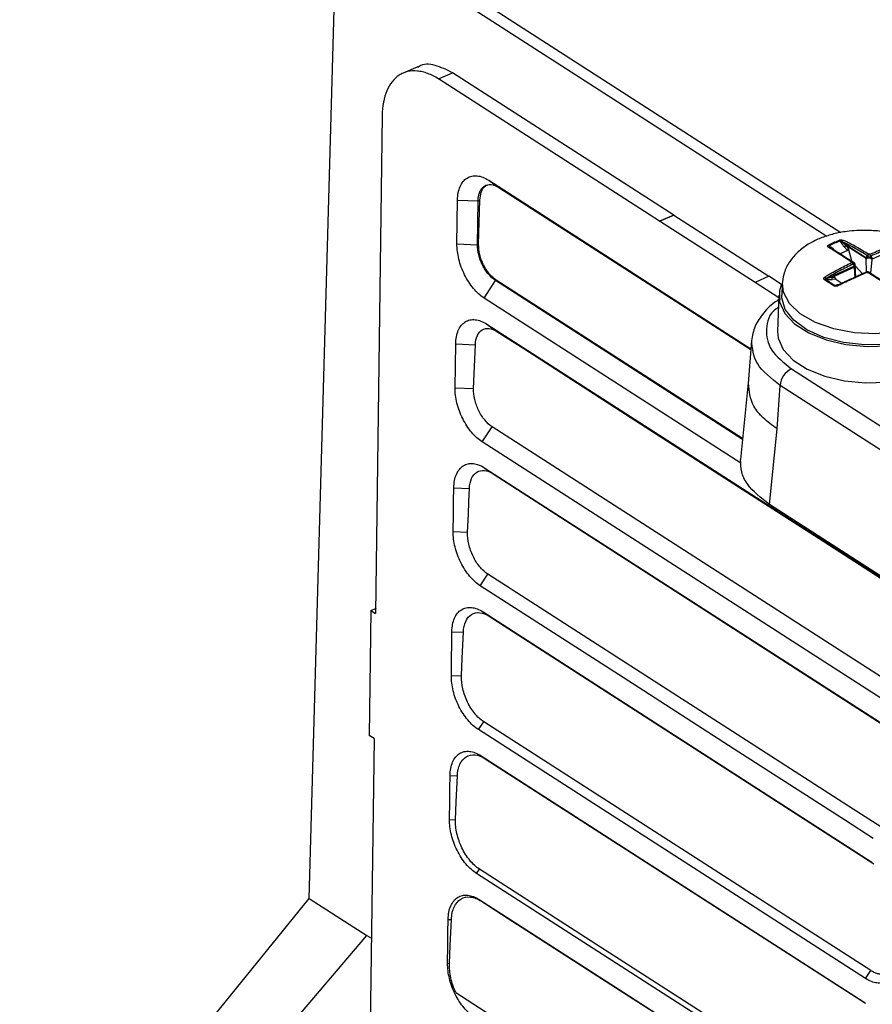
# Model space of a CAD drawing. Header units: millimetres. Extents: x -1111 to 1147, y -743 to 1146.
# Tile 68 of 203: x 641 to 700, y -622 to -553. Entities that reach past the tile are written whole.
import ezdxf

# ---------------------------------------------------------------- set-up
doc = ezdxf.new("R2010")
doc.units = ezdxf.units.MM

msp = doc.modelspace()

# ---------------------------------------------------------------- linework, layer by layer
at = {"color": 7, "linetype": 'Continuous', "lineweight": 25}
for p, q in [((662.595, -545.727), (697.514, -568.171)), ((660.68, -614.283), (662.57, -546.599)), ((662.57, -546.599), (696.529, -568.425)), ((668.203, -556.709), (667.189, -557.139)), ((669.623, -557.545), (670.602, -557.116)), ((684.933, -567.385), (669.623, -557.545)), ((685.943, -566.976), (670.602, -557.116)), ((665.725, -560.076), (665.275, -594.556)), ((673.107, -564.559), (691.27, -576.233)), ((673.107, -564.559), (673.808, -565.061)), ((673.808, -565.061), (691.267, -576.282)), ((670.91, -568.963), (670.95, -565.931)), ((670.949, -565.931), (672.374, -565.994)), ((672.334, -569.026), (672.374, -565.994)), ((672.374, -565.994), (672.497, -565.937)), ((672.411, -568.99), (672.497, -565.937)), ((684.933, -567.385), (685.943, -566.976)), ((685.943, -566.978), (684.933, -567.387)), ((685.943, -566.978), (685.943, -566.976)), ((685.943, -566.978), (692.516, -571.202)), ((691.567, -571.65), (684.933, -567.387)), ((670.91, -568.963), (672.334, -569.026)), ((672.334, -569.026), (672.411, -568.99)), ((696.688, -569.112), (696.806, -569.19)), ((696.757, -569.196), (696.775, -569.208)), ((697.075, -569.437), (696.775, -569.208)), ((697.514, -568.867), (697.462, -568.759)), ((697.583, -568.824), (697.589, -568.836)), ((697.589, -568.836), (699.242, -569.898)), ((697.845, -569.085), (697.589, -568.836)), ((697.963, -569.42), (697.746, -569.185)), ((699.248, -569.987), (697.845, -569.085)), ((697.845, -569.085), (698, -569.253)), ((698, -569.253), (697.963, -569.42)), ((698, -569.253), (698.271, -570.209)), ((697.963, -569.42), (697.464, -569.648)), ((701.248, -569.29), (699.667, -570.012)), ((696.539, -571.361), (698.401, -570.511)), ((698.453, -570.567), (696.872, -571.289)), ((698.487, -571.315), (698.46, -570.596)), ((698.484, -570.376), (698.509, -571.305)), ((698.487, -570.485), (699.024, -571.067)), ((699.277, -570.906), (699.254, -570.024)), ((699.658, -570.049), (699.553, -570.989)), ((692.516, -571.201), (691.567, -571.649)), ((693.402, -571.771), (692.516, -571.201)), ((696.872, -571.289), (696.539, -571.361)), ((696.872, -571.289), (697.047, -571.274)), ((697.047, -571.274), (697.156, -571.401)), ((699.404, -570.908), (699.286, -570.901)), ((672.788, -572.713), (673.582, -571.499)), ((673.582, -571.499), (673.633, -571.473)), ((690.696, -582.499), (673.582, -571.499)), ((690.701, -582.443), (673.633, -571.473)), ((693.21, -572.705), (691.567, -571.649)), ((693.449, -571.731), (693.418, -572.517)), ((696.562, -571.423), (696.436, -571.412)), ((696.525, -571.36), (696.539, -571.361)), ((697.156, -571.401), (696.912, -571.422)), ((697.122, -571.853), (697.19, -571.826)), ((697.156, -571.401), (697.582, -571.675)), ((697.231, -571.837), (697.254, -571.829)), ((697.261, -571.826), (697.555, -571.728)), ((693.218, -572.509), (693.119, -575.022)), ((690.584, -584.151), (672.788, -572.713)), ((672.977, -574.521), (673.677, -575.022)), ((670.78, -578.926), (670.819, -575.894)), ((670.819, -575.894), (672.188, -575.954)), ((672.062, -578.982), (672.188, -575.954)), ((691.316, -575.666), (691.078, -578.621)), ((694.074, -577.61), (749.806, -613.431)), ((691.082, -578.578), (690.558, -583.902)), ((693.086, -581.763), (693.295, -578.76)), ((749.027, -614.58), (693.295, -578.76)), ((670.78, -578.926), (672.062, -578.982)), ((672.658, -582.675), (673.345, -581.625)), ((700.964, -599.377), (673.345, -581.625)), ((692.568, -587.02), (693.086, -581.763)), ((700.277, -600.427), (672.658, -582.675)), ((672.846, -584.484), (700.188, -602.057)), ((672.846, -584.484), (673.408, -584.886)), ((673.408, -584.886), (700.369, -602.214)), ((670.689, -585.856), (671.772, -585.904)), ((703.517, -594.057), (692.568, -587.02)), ((670.65, -588.888), (671.645, -588.932)), ((672.527, -592.638), (673.052, -591.836)), ((664.944, -594.338), (664.831, -602.996)), ((664.944, -594.338), (665.341, -594.178)), ((664.944, -594.338), (665.276, -594.551)), ((672.716, -594.446), (699.659, -611.763)), ((672.716, -594.446), (673.139, -594.749)), ((673.139, -594.749), (699.795, -611.881)), ((670.559, -595.819), (671.355, -595.853)), ((670.519, -598.851), (671.228, -598.882)), ((672.397, -602.6), (672.759, -602.047)), ((699.218, -619.838), (672.397, -602.6)), ((699.579, -619.286), (672.759, -602.047)), ((665.162, -603.215), (664.711, -637.676)), ((665.163, -603.209), (664.831, -602.996)), ((672.586, -604.409), (699.129, -621.469)), ((672.586, -604.409), (672.871, -604.612)), ((672.871, -604.612), (699.22, -621.548)), ((670.429, -605.781), (670.939, -605.803)), ((670.389, -608.813), (670.812, -608.832)), ((672.267, -612.563), (672.466, -612.259)), ((640.613, -638.942), (660.68, -614.283)), ((660.68, -614.283), (664.666, -616.845)), ((672.456, -614.371), (672.602, -614.476)), ((670.299, -615.744), (670.522, -615.753)), ((643.99, -641.112), (664.666, -616.845)), ((664.666, -616.845), (664.981, -617.048)), ((670.259, -618.776), (670.395, -618.782)), ((699.218, -619.838), (699.579, -619.286)), ((670.829, -620.807), (699.645, -639.327))]:
    msp.add_line(p, q, dxfattribs=at)
at = {"color": 250, "linetype": 'Continuous', "lineweight": 25}
msp.add_line((697.462, -571.776), (697.531, -571.77), dxfattribs=at)
at = {"color": 7, "linetype": 'Continuous', "lineweight": 25, "flags": 128}
for points in [[(696.775, -569.208), (696.777, -569.208), (696.78, -569.209), (696.783, -569.208), (696.787, -569.206), (696.791, -569.203), (696.796, -569.2), (696.801, -569.195), (696.806, -569.19)], [(698.446, -570.471), (698.446, -570.467), (698.443, -570.463), (698.439, -570.46), (698.433, -570.457), (698.426, -570.454), (698.417, -570.451), (698.407, -570.449), (698.396, -570.448)], [(693.402, -571.771), (693.261, -572.183), (693.262, -572.986), (693.615, -573.774), (694.299, -574.503), (695.275, -575.13), (696.485, -575.619), (697.86, -575.941), (699.319, -576.077), (700.778, -576.02), (702.151, -575.773), (703.36, -575.35)], [(697.33, -571.856), (697.319, -571.846), (697.308, -571.837), (697.297, -571.831), (697.287, -571.827), (697.278, -571.824), (697.269, -571.824), (697.261, -571.825), (697.254, -571.829)], [(703.228, -575.265), (702.008, -575.687), (700.619, -575.924), (699.148, -575.962), (697.687, -575.798), (696.328, -575.442), (695.157, -574.918), (694.248, -574.256), (693.656, -573.501), (693.42, -572.698), (693.418, -572.517)], [(672.977, -574.521), (674.837, -575.717), (682.276, -580.499), (689.716, -585.28), (700.718, -592.352)], [(673.677, -575.022), (675.537, -576.218), (682.977, -581), (690.416, -585.782), (696, -589.371), (700.943, -592.547)], [(693.119, -575.022), (693.163, -575.499), (693.516, -576.287), (694.2, -577.016), (695.176, -577.643), (696.386, -578.132), (697.761, -578.454), (699.22, -578.59), (700.679, -578.533), (702.052, -578.286), (703.261, -577.863)], [(670.65, -588.888), (670.666, -587.654), (670.677, -586.755), (670.689, -585.856)], [(671.645, -588.932), (671.697, -587.699), (671.734, -586.801), (671.772, -585.904)], [(700.272, -609.331), (698.347, -608.094), (690.645, -603.144), (682.944, -598.194), (673.052, -591.836)], [(699.748, -610.133), (697.822, -608.895), (690.121, -603.945), (682.42, -598.996), (672.527, -592.637)], [(670.519, -598.851), (670.536, -597.616), (670.547, -596.717), (670.559, -595.819)], [(671.228, -598.882), (671.28, -597.649), (671.317, -596.751), (671.355, -595.853)], [(670.389, -608.813), (670.405, -607.579), (670.417, -606.68), (670.429, -605.781)], [(670.812, -608.832), (670.863, -607.599), (670.901, -606.701), (670.939, -605.803)], [(698.688, -629.544), (696.763, -628.307), (689.063, -623.358), (680.665, -617.96), (672.267, -612.562)], [(698.887, -629.24), (696.962, -628.003), (689.262, -623.054), (680.864, -617.656), (672.466, -612.259)], [(672.456, -614.371), (674.316, -615.567), (681.756, -620.348), (689.195, -625.13), (698.599, -631.174)], [(672.602, -614.476), (674.462, -615.671), (681.902, -620.453), (689.341, -625.235), (694.122, -628.307), (698.745, -631.279)], [(670.259, -618.776), (670.275, -617.541), (670.287, -616.642), (670.299, -615.744)], [(670.395, -618.782), (670.447, -617.549), (670.484, -616.651), (670.522, -615.753)]]:
    msp.add_lwpolyline(points, dxfattribs=at)
at = {"color": 250, "linetype": 'Continuous', "lineweight": 25, "flags": 128}
msp.add_lwpolyline([(705.24, -572.195), (705.103, -572.815), (704.607, -573.561), (703.78, -574.207), (702.675, -574.712), (701.36, -575.044), (699.919, -575.183), (698.441, -575.119), (697.02, -574.857), (695.746, -574.414), (694.697, -573.816), (693.94, -573.102), (693.523, -572.316), (693.452, -571.679)], dxfattribs=at)
at = {"color": 7, "linetype": 'Continuous', "lineweight": 25}
for centre, radius, start, end in [((696.548, -569.249), 0.196, 44.13789, 69.83803), ((696.688, -569.316), 0.139, 57.7223, 113.60799), ((697.32, -568.87), 0.18, 38.12031, 64.5876), ((697.489, -568.699), 0.169, 278.60424, 306.2315), ((697.798, -568.908), 0.231, 122.32704, 158.57474), ((697.658, -568.999), 0.206, 295.35457, 335.28779), ((699.613, -569.706), 0.355, 205.76108, 222.12017), ((699.278, -570.182), 0.398, 71.16758, 79.05782), ((699.351, -571.803), 2.125, 85.51948, 87.58892), ((699.61, -570.196), 0.391, 93.68032, 101.86504), ((699.274, -569.633), 0.44, 312.37629, 325.59316), ((698.596, -570.28), 0.347, 170.28299, 177.2102), ((698.233, -570.227), 0.19, 314.87511, 326.01426), ((698.358, -570.269), 0.0403, 3.53303, 54.92746), ((698.363, -570.342), 0.0973, 354.92553, 56.50152), ((698.734, -570.441), 0.289, 161.67415, 185.81904), ((699.355, -571.695), 1.751, 82.93094, 90.17746), ((696.276, -571.539), 0.306, 35.66608, 65.08774), ((696.988, -571.327), 0.122, 161.89663, 231.20087), ((699.468, -568.821), 2.125, 265.51948, 267.58892), ((696.449, -571.582), 0.17, 94.30908, 123.45084), ((696.64, -571.359), 0.101, 181.35068, 218.85274), ((697.149, -572.011), 0.16, 99.49309, 128.53539), ((694.748, -578.906), 1.461, 117.49922, 174.26172)]:
    msp.add_arc(centre, radius, start, end, dxfattribs=at)
at = {"color": 250, "linetype": 'Continuous', "lineweight": 25}
msp.add_arc((697.225, -571.754), 0.0802, 244.16597, 290.97362, dxfattribs=at)
at = {"color": 7, "linetype": 'Continuous', "lineweight": 25}
for centre, major_axis, ratio, start_param, end_param in [((696.976, -569.537), (-0.402, 0.414), 0.26936, 4.616514, 5.401913), ((697.896, -569.117), (-0.402, 0.414), 0.26936, 0.689524, 1.474922), ((699.386, -570.905), (0.802, 1.195), 0.556254, 0.968105, 1.017968), ((699.386, -570.905), (-0.664, 1.276), 0.579712, 5.24622, 5.296083), ((699.386, -570.905), (-0.664, 1.276), 0.579712, 0.927337, 0.9772), ((699.386, -570.906), (0.991, -0.665), 0.017774, 3.36366, 3.413522), ((696.779, -571.336), (0.46, 0.011), 0.200419, 4.214998, 5.000396), ((697.595, -571.861), (0.46, 0.011), 0.200419, 1.858803, 2.644201)]:
    msp.add_ellipse(centre, major_axis=major_axis, ratio=ratio, start_param=start_param, end_param=end_param, dxfattribs=at)
for points, knots in [([(669.623, -557.545), (669.375, -557.385), (669.129, -557.261), (668.764, -557.123), (668.643, -557.086), (668.402, -557.028), (668.282, -557.008), (667.933, -556.976), (667.711, -556.991), (667.394, -557.064), (667.29, -557.097), (667.091, -557.18), (666.997, -557.23), (666.726, -557.406), (666.563, -557.558), (666.272, -557.925), (666.148, -558.135), (665.945, -558.609), (665.867, -558.876), (665.759, -559.448), (665.73, -559.753), (665.725, -560.076)], [0, 0, 0, 0, 0.125, 0.125, 0.1875, 0.1875, 0.25, 0.25, 0.375, 0.375, 0.4375, 0.4375, 0.5, 0.5, 0.625, 0.625, 0.75, 0.75, 0.875, 0.875, 1, 1, 1, 1]), ([(670.602, -557.116), (670.2, -556.917), (669.395, -556.52), (668.546, -556.479), (668.224, -556.721), (668.194, -556.744)], [0, 0, 0, 0, 0.4753714, 0.9509149, 1, 1, 1, 1]), ([(670.95, -565.931), (670.952, -565.753), (670.968, -565.586), (671.028, -565.274), (671.073, -565.127), (671.185, -564.866), (671.254, -564.752), (671.414, -564.553), (671.507, -564.47), (671.707, -564.344), (671.817, -564.298), (672.052, -564.247), (672.175, -564.241), (672.431, -564.267), (672.565, -564.299), (672.835, -564.402), (672.97, -564.471), (673.107, -564.559)], [0, 0, 0, 0, 0.125, 0.125, 0.25, 0.25, 0.375, 0.375, 0.5, 0.5, 0.625, 0.625, 0.75, 0.75, 0.875, 0.875, 1, 1, 1, 1]), ([(672.374, -565.994), (672.381, -565.755), (672.423, -565.54), (672.535, -565.277), (672.581, -565.198), (672.687, -565.065), (672.746, -565.01), (672.945, -564.879), (673.104, -564.842), (673.442, -564.875), (673.626, -564.944), (673.808, -565.061)], [0, 0, 0, 0, 0.25, 0.25, 0.375, 0.375, 0.5, 0.5, 0.75, 0.75, 1, 1, 1, 1]), ([(672.497, -565.937), (672.518, -565.749), (672.56, -565.374), (672.771, -565.004), (672.974, -564.912), (673.056, -564.875)], [0, 0, 0, 0, 0.374467, 0.74894, 1, 1, 1, 1]), ([(699.499, -568.034), (699.024, -568.035), (698.361, -568.036), (697.426, -568.177), (696.687, -568.35), (695.883, -568.642), (695.13, -569.041), (694.438, -569.576), (693.874, -570.26), (693.529, -570.999), (693.473, -571.513), (693.449, -571.731)], [0, 0, 0, 0, 0.16202, 0.226199, 0.331414, 0.434936, 0.545784, 0.662209, 0.784209, 0.908295, 1, 1, 1, 1]), ([(705.24, -572.196), (705.228, -571.93), (705.203, -571.354), (704.839, -570.521), (704.231, -569.757), (703.436, -569.136), (702.582, -568.69), (701.749, -568.391), (700.927, -568.188), (700.181, -568.073), (699.683, -568.044), (699.499, -568.034)], [0, 0, 0, 0, 0.110994, 0.240061, 0.375427, 0.507493, 0.63832, 0.740658, 0.829331, 0.936819, 1, 1, 1, 1]), ([(672.788, -572.713), (672.658, -572.629), (672.532, -572.532), (672.285, -572.309), (672.163, -572.182), (671.932, -571.906), (671.823, -571.758), (671.619, -571.443), (671.522, -571.274), (671.351, -570.93), (671.274, -570.754), (671.141, -570.392), (671.084, -570.208), (670.95, -569.663), (670.906, -569.3), (670.91, -568.963)], [0, 0, 0, 0, 0.125, 0.125, 0.25, 0.25, 0.375, 0.375, 0.5, 0.5, 0.625, 0.625, 0.75, 0.75, 1, 1, 1, 1]), ([(673.582, -571.499), (673.411, -571.389), (673.243, -571.239), (673.014, -570.97), (672.939, -570.871), (672.802, -570.664), (672.739, -570.555), (672.624, -570.33), (672.572, -570.211), (672.483, -569.973), (672.446, -569.854), (672.356, -569.492), (672.328, -569.249), (672.334, -569.026)], [0, 0, 0, 0, 0.25, 0.25, 0.375, 0.375, 0.5, 0.5, 0.625, 0.625, 0.75, 0.75, 1, 1, 1, 1]), ([(673.633, -571.473), (673.548, -571.418), (673.465, -571.354), (673.302, -571.207), (673.222, -571.123), (673.07, -570.941), (672.999, -570.844), (672.865, -570.636), (672.802, -570.525), (672.689, -570.297), (672.64, -570.18), (672.553, -569.94), (672.517, -569.818), (672.431, -569.456), (672.405, -569.214), (672.411, -568.99)], [0, 0, 0, 0, 0.125, 0.125, 0.25, 0.25, 0.375, 0.375, 0.5, 0.5, 0.625, 0.625, 0.75, 0.75, 1, 1, 1, 1]), ([(696.632, -569.189), (696.604, -569.172), (696.58, -569.153), (696.565, -569.11), (696.578, -569.085), (696.615, -569.065)], [0, 0, 0, 0, 0.5, 0.5, 1, 1, 1, 1]), ([(698.254, -570.222), (697.974, -570.042), (697.696, -569.864), (697.287, -569.601), (697.151, -569.515), (696.952, -569.388), (696.886, -569.346), (696.756, -569.264), (696.691, -569.225), (696.632, -569.189)], [0, 0, 0, 0, 0.5, 0.5, 0.75, 0.75, 0.875, 0.875, 1, 1, 1, 1]), ([(696.688, -569.112), (696.686, -569.113), (696.683, -569.113), (696.681, -569.114), (696.679, -569.114), (696.678, -569.115), (696.677, -569.116), (696.676, -569.117), (696.675, -569.118), (696.675, -569.119), (696.674, -569.121), (696.674, -569.122), (696.674, -569.124), (696.675, -569.126), (696.676, -569.129), (696.678, -569.132), (696.684, -569.14), (696.692, -569.148), (696.701, -569.156), (696.719, -569.171), (696.74, -569.185), (696.762, -569.199)], [0, 0, 0, 0, 0.0000080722, 0.0000080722, 0.0000080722, 0.0000144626, 0.0000144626, 0.0000144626, 0.0000208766, 0.0000208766, 0.0000208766, 0.0000289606, 0.0000289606, 0.0000289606, 0.0000429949, 0.0000429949, 0.0000429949, 0.0000864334, 0.0000864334, 0.0000864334, 0.0001732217, 0.0001732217, 0.0001732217, 0.0001732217]), ([(696.762, -569.199), (696.819, -569.235), (696.883, -569.275), (697.012, -569.358), (697.078, -569.4), (697.277, -569.528), (697.413, -569.614), (697.823, -569.877), (698.101, -570.056), (698.381, -570.236)], [0, 0, 0, 0, 0.125, 0.125, 0.25, 0.25, 0.5, 0.5, 1, 1, 1, 1]), ([(697.397, -568.708), (697.438, -568.692), (697.494, -568.686), (697.592, -568.691), (697.636, -568.7), (697.674, -568.713)], [0, 0, 0, 0, 0.5, 0.5, 1, 1, 1, 1]), ([(697.583, -568.824), (697.573, -568.813), (697.562, -568.802), (697.55, -568.792), (697.544, -568.786), (697.536, -568.78), (697.528, -568.774), (697.521, -568.769), (697.513, -568.764), (697.505, -568.76), (697.501, -568.758), (697.498, -568.757), (697.494, -568.755), (697.49, -568.754), (697.486, -568.753), (697.482, -568.752), (697.48, -568.752), (697.477, -568.752), (697.475, -568.752), (697.473, -568.753), (697.471, -568.753), (697.469, -568.754), (697.468, -568.755), (697.466, -568.755), (697.465, -568.756), (697.463, -568.757), (697.462, -568.758), (697.462, -568.759)], [0, 0, 0, 0, 0.0000559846, 0.0000559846, 0.0000559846, 0.0000899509, 0.0000899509, 0.0000899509, 0.0001215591, 0.0001215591, 0.0001215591, 0.0001341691, 0.0001341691, 0.0001341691, 0.0001469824, 0.0001469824, 0.0001469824, 0.00015357, 0.00015357, 0.00015357, 0.0001602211, 0.0001602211, 0.0001602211, 0.0001662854, 0.0001662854, 0.0001662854, 0.000171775, 0.000171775, 0.000171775, 0.000171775]), ([(699.353, -569.791), (699.068, -569.614), (698.781, -569.44), (698.342, -569.19), (698.195, -569.108), (697.971, -568.992), (697.895, -568.955), (697.742, -568.883), (697.665, -568.849), (697.583, -568.824)], [0, 0, 0, 0, 0.5, 0.5, 0.75, 0.75, 0.875, 0.875, 1, 1, 1, 1]), ([(697.674, -568.713), (697.755, -568.739), (697.831, -568.773), (697.984, -568.844), (698.059, -568.882), (698.283, -568.998), (698.43, -569.079), (698.868, -569.328), (699.155, -569.503), (699.44, -569.68)], [0, 0, 0, 0, 0.125, 0.125, 0.25, 0.25, 0.5, 0.5, 1, 1, 1, 1]), ([(699.517, -569.684), (699.837, -569.544), (700.159, -569.406), (700.648, -569.213), (700.812, -569.15), (701.06, -569.063), (701.143, -569.035), (701.311, -568.982), (701.395, -568.958), (701.482, -568.942)], [0, 0, 0, 0, 0.5, 0.5, 0.75, 0.75, 0.875, 0.875, 1, 1, 1, 1]), ([(701.555, -569.063), (701.467, -569.078), (701.382, -569.102), (701.213, -569.154), (701.13, -569.182), (700.881, -569.27), (700.717, -569.333), (700.228, -569.527), (699.906, -569.664), (699.585, -569.805)], [0, 0, 0, 0, 0.125, 0.125, 0.25, 0.25, 0.5, 0.5, 1, 1, 1, 1]), ([(699.248, -569.987), (699.245, -569.974), (699.242, -569.96), (699.241, -569.946), (699.24, -569.93), (699.24, -569.915), (699.241, -569.9), (699.241, -569.899), (699.242, -569.899), (699.242, -569.898)], [0, 0, 0, 0, 0.00004221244, 0.00004221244, 0.00004221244, 0.00008891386, 0.00008891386, 0.00008891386, 0.00009100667, 0.00009100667, 0.00009100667, 0.00009100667]), ([(699.293, -569.86), (699.298, -569.857), (699.302, -569.854), (699.306, -569.851), (699.318, -569.841), (699.329, -569.831), (699.338, -569.819), (699.344, -569.81), (699.35, -569.801), (699.353, -569.791)], [0, 0, 0, 0, 0.00001656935, 0.00001656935, 0.00001656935, 0.0000626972, 0.0000626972, 0.0000626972, 0.00009432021, 0.00009432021, 0.00009432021, 0.00009432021]), ([(699.585, -569.805), (699.587, -569.815), (699.591, -569.825), (699.597, -569.834), (699.604, -569.847), (699.614, -569.859), (699.625, -569.87), (699.629, -569.874), (699.633, -569.877), (699.637, -569.881)], [0, 0, 0, 0, 0.00003129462, 0.00003129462, 0.00003129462, 0.00007694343, 0.00007694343, 0.00007694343, 0.00009334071, 0.00009334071, 0.00009334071, 0.00009334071]), ([(699.667, -570.012), (699.671, -570.002), (699.674, -569.99), (699.677, -569.979), (699.68, -569.966), (699.682, -569.952), (699.684, -569.939), (699.684, -569.935), (699.684, -569.931), (699.684, -569.927), (699.684, -569.926), (699.684, -569.925), (699.685, -569.925)], [0, 0, 0, 0, 0.00003541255, 0.00003541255, 0.00003541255, 0.0000763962, 0.0000763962, 0.0000763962, 0.00008898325, 0.00008898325, 0.00008898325, 0.00009107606, 0.00009107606, 0.00009107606, 0.00009107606]), ([(696.405, -571.261), (696.474, -571.206), (696.548, -571.158), (696.697, -571.065), (696.773, -571.021), (697, -570.891), (697.154, -570.808), (697.619, -570.566), (697.934, -570.413), (698.25, -570.263)], [0, 0, 0, 0, 0.125, 0.125, 0.25, 0.25, 0.5, 0.5, 1, 1, 1, 1]), ([(698.367, -570.362), (698.051, -570.512), (697.736, -570.665), (697.271, -570.907), (697.117, -570.989), (696.889, -571.119), (696.814, -571.164), (696.666, -571.256), (696.593, -571.304), (696.525, -571.36)], [0, 0, 0, 0, 0.5, 0.5, 0.75, 0.75, 0.875, 0.875, 1, 1, 1, 1]), ([(698.396, -570.448), (698.395, -570.443), (698.395, -570.437), (698.394, -570.432), (698.392, -570.417), (698.389, -570.403), (698.383, -570.389), (698.379, -570.379), (698.374, -570.369), (698.367, -570.362)], [0, 0, 0, 0, 0.00001656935, 0.00001656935, 0.00001656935, 0.0000626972, 0.0000626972, 0.0000626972, 0.00009432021, 0.00009432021, 0.00009432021, 0.00009432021]), ([(698.381, -570.236), (698.388, -570.24), (698.394, -570.245), (698.399, -570.248), (698.405, -570.253), (698.41, -570.256), (698.413, -570.258), (698.414, -570.259), (698.415, -570.26), (698.416, -570.261)], [0, 0, 0, 0, 0.00003129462, 0.00003129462, 0.00003129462, 0.00007694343, 0.00007694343, 0.00007694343, 0.00009334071, 0.00009334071, 0.00009334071, 0.00009334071]), ([(698.453, -570.567), (698.449, -570.558), (698.443, -570.549), (698.435, -570.54), (698.426, -570.53), (698.415, -570.521), (698.403, -570.512), (698.403, -570.512), (698.402, -570.511), (698.401, -570.511)], [0, 0, 0, 0, 0.00004221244, 0.00004221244, 0.00004221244, 0.00008891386, 0.00008891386, 0.00008891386, 0.00009100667, 0.00009100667, 0.00009100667, 0.00009100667]), ([(698.478, -570.339), (698.475, -570.328), (698.471, -570.317), (698.465, -570.308), (698.458, -570.296), (698.449, -570.287), (698.439, -570.278), (698.436, -570.276), (698.433, -570.273), (698.429, -570.271), (698.429, -570.271), (698.428, -570.27), (698.428, -570.27)], [0, 0, 0, 0, 0.00003541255, 0.00003541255, 0.00003541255, 0.0000763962, 0.0000763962, 0.0000763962, 0.00008898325, 0.00008898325, 0.00008898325, 0.00009107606, 0.00009107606, 0.00009107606, 0.00009107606]), ([(696.355, -571.44), (696.323, -571.417), (696.316, -571.383), (696.343, -571.318), (696.372, -571.288), (696.405, -571.261)], [0, 0, 0, 0, 0.5, 0.5, 1, 1, 1, 1]), ([(697.254, -571.829), (697.343, -571.786), (697.429, -571.746), (697.598, -571.667), (697.682, -571.629), (697.932, -571.513), (698.096, -571.437), (698.586, -571.211), (698.909, -571.063), (699.23, -570.916)], [0, 0, 0, 0, 0.125, 0.125, 0.25, 0.25, 0.5, 0.5, 1, 1, 1, 1]), ([(699.302, -570.94), (698.981, -571.087), (698.659, -571.235), (698.169, -571.461), (698.005, -571.537), (697.755, -571.653), (697.672, -571.692), (697.503, -571.771), (697.418, -571.812), (697.33, -571.856)], [0, 0, 0, 0, 0.5, 0.5, 0.75, 0.75, 0.875, 0.875, 1, 1, 1, 1]), ([(699.289, -570.905), (699.277, -570.905), (699.258, -570.904), (699.241, -570.913), (699.235, -570.916)], [0, 0, 0, 0, 0.6488, 1, 1, 1, 1]), ([(701.138, -572.085), (701.058, -572.032), (700.983, -571.981), (700.831, -571.882), (700.757, -571.833), (700.534, -571.689), (700.387, -571.594), (699.95, -571.312), (699.664, -571.128), (699.379, -570.944)], [0, 0, 0, 0, 0.125, 0.125, 0.25, 0.25, 0.5, 0.5, 1, 1, 1, 1]), ([(699.459, -570.931), (699.452, -570.926), (699.435, -570.914), (699.414, -570.913), (699.403, -570.913)], [0, 0, 0, 0, 0.431745, 1, 1, 1, 1]), ([(699.462, -570.93), (699.747, -571.114), (700.034, -571.298), (700.471, -571.58), (700.618, -571.675), (700.841, -571.819), (700.916, -571.867), (701.068, -571.965), (701.145, -572.015), (701.226, -572.068)], [0, 0, 0, 0, 0.5, 0.5, 0.75, 0.75, 0.875, 0.875, 1, 1, 1, 1]), ([(696.525, -571.36), (696.51, -571.363), (696.495, -571.367), (696.48, -571.371), (696.471, -571.373), (696.463, -571.376), (696.455, -571.379), (696.447, -571.382), (696.44, -571.385), (696.434, -571.389), (696.432, -571.39), (696.43, -571.392), (696.428, -571.393), (696.426, -571.395), (696.425, -571.397), (696.424, -571.399), (696.424, -571.401), (696.424, -571.402), (696.425, -571.403), (696.425, -571.404), (696.426, -571.405), (696.427, -571.407), (696.429, -571.408), (696.43, -571.409), (696.432, -571.41), (696.433, -571.41), (696.434, -571.411), (696.436, -571.412)], [0, 0, 0, 0, 0.0000559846, 0.0000559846, 0.0000559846, 0.0000899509, 0.0000899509, 0.0000899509, 0.0001215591, 0.0001215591, 0.0001215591, 0.0001341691, 0.0001341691, 0.0001341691, 0.0001469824, 0.0001469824, 0.0001469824, 0.00015357, 0.00015357, 0.00015357, 0.0001602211, 0.0001602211, 0.0001602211, 0.0001662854, 0.0001662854, 0.0001662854, 0.000171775, 0.000171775, 0.000171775, 0.000171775]), ([(697.33, -571.856), (697.288, -571.876), (697.241, -571.895), (697.14, -571.912), (697.086, -571.908), (697.049, -571.886)], [0, 0, 0, 0, 0.5, 0.5, 1, 1, 1, 1]), ([(693.316, -572.773), (693.229, -572.822), (692.749, -573.088), (692.126, -573.733), (691.496, -574.661), (691.376, -575.331), (691.316, -575.667)], [0, 0, 0, 0, 0.068672, 0.37625, 0.688067, 1, 1, 1, 1]), ([(670.819, -575.894), (670.822, -575.716), (670.838, -575.549), (670.898, -575.237), (670.942, -575.09), (671.055, -574.829), (671.124, -574.714), (671.284, -574.515), (671.376, -574.433), (671.577, -574.306), (671.687, -574.261), (671.922, -574.209), (672.045, -574.203), (672.301, -574.229), (672.435, -574.262), (672.704, -574.364), (672.84, -574.434), (672.977, -574.521)], [0, 0, 0, 0, 0.125, 0.125, 0.25, 0.25, 0.375, 0.375, 0.5, 0.5, 0.625, 0.625, 0.75, 0.75, 0.875, 0.875, 1, 1, 1, 1]), ([(672.188, -575.954), (672.195, -575.713), (672.241, -575.497), (672.401, -575.143), (672.516, -575.006), (672.794, -574.833), (672.958, -574.798), (673.307, -574.834), (673.493, -574.905), (673.677, -575.022)], [0, 0, 0, 0, 0.25, 0.25, 0.5, 0.5, 0.75, 0.75, 1, 1, 1, 1]), ([(672.658, -582.675), (672.528, -582.592), (672.402, -582.494), (672.155, -582.271), (672.033, -582.144), (671.802, -581.868), (671.693, -581.72), (671.489, -581.405), (671.392, -581.237), (671.221, -580.893), (671.144, -580.717), (671.011, -580.355), (670.954, -580.17), (670.82, -579.626), (670.775, -579.263), (670.78, -578.926)], [0, 0, 0, 0, 0.125, 0.125, 0.25, 0.25, 0.375, 0.375, 0.5, 0.5, 0.625, 0.625, 0.75, 0.75, 1, 1, 1, 1]), ([(673.345, -581.625), (673.164, -581.509), (672.988, -581.348), (672.668, -580.96), (672.524, -580.732), (672.289, -580.246), (672.198, -579.987), (672.081, -579.471), (672.054, -579.218), (672.062, -578.982)], [0, 0, 0, 0, 0.25, 0.25, 0.5, 0.5, 0.75, 0.75, 1, 1, 1, 1]), ([(670.689, -585.856), (670.692, -585.678), (670.708, -585.511), (670.768, -585.199), (670.812, -585.052), (670.925, -584.791), (670.993, -584.676), (671.154, -584.478), (671.246, -584.395), (671.447, -584.269), (671.556, -584.223), (671.792, -584.172), (671.915, -584.166), (672.171, -584.191), (672.305, -584.224), (672.574, -584.327), (672.71, -584.396), (672.846, -584.484)], [0, 0, 0, 0, 0.125, 0.125, 0.25, 0.25, 0.375, 0.375, 0.5, 0.5, 0.625, 0.625, 0.75, 0.75, 0.875, 0.875, 1, 1, 1, 1]), ([(692.568, -587.02), (691.983, -586.557), (691.083, -585.847), (690.571, -584.748), (690.565, -584.184), (690.562, -583.903)], [0, 0, 0, 0, 0.482645, 0.742403, 1, 1, 1, 1]), ([(671.772, -585.904), (671.78, -585.64), (671.831, -585.403), (672.008, -585.016), (672.134, -584.866), (672.44, -584.678), (672.619, -584.64), (673.003, -584.679), (673.207, -584.757), (673.408, -584.886)], [0, 0, 0, 0, 0.25, 0.25, 0.5, 0.5, 0.75, 0.75, 1, 1, 1, 1]), ([(672.527, -592.637), (672.398, -592.554), (672.272, -592.457), (672.025, -592.234), (671.903, -592.107), (671.672, -591.831), (671.563, -591.683), (671.358, -591.368), (671.262, -591.199), (671.09, -590.855), (671.014, -590.679), (670.881, -590.317), (670.824, -590.133), (670.69, -589.588), (670.645, -589.225), (670.65, -588.888)], [0, 0, 0, 0, 0.125, 0.125, 0.25, 0.25, 0.375, 0.375, 0.5, 0.5, 0.625, 0.625, 0.75, 0.75, 1, 1, 1, 1]), ([(673.052, -591.836), (672.854, -591.709), (672.66, -591.532), (672.309, -591.105), (672.15, -590.855), (671.893, -590.32), (671.793, -590.035), (671.665, -589.47), (671.636, -589.191), (671.645, -588.932)], [0, 0, 0, 0, 0.25, 0.25, 0.5, 0.5, 0.75, 0.75, 1, 1, 1, 1]), ([(670.559, -595.819), (670.561, -595.641), (670.578, -595.474), (670.638, -595.161), (670.682, -595.015), (670.795, -594.754), (670.863, -594.639), (671.024, -594.44), (671.116, -594.358), (671.317, -594.231), (671.426, -594.186), (671.662, -594.134), (671.785, -594.128), (672.04, -594.154), (672.175, -594.187), (672.444, -594.289), (672.58, -594.358), (672.716, -594.446)], [0, 0, 0, 0, 0.125, 0.125, 0.25, 0.25, 0.375, 0.375, 0.5, 0.5, 0.625, 0.625, 0.75, 0.75, 0.875, 0.875, 1, 1, 1, 1]), ([(671.355, -595.853), (671.365, -595.568), (671.421, -595.31), (671.615, -594.889), (671.752, -594.727), (672.085, -594.523), (672.28, -594.481), (672.699, -594.524), (672.921, -594.608), (673.139, -594.749)], [0, 0, 0, 0, 0.25, 0.25, 0.5, 0.5, 0.75, 0.75, 1, 1, 1, 1]), ([(672.397, -602.6), (672.268, -602.517), (672.142, -602.419), (671.895, -602.196), (671.773, -602.069), (671.542, -601.793), (671.433, -601.645), (671.228, -601.33), (671.132, -601.162), (670.96, -600.818), (670.884, -600.641), (670.75, -600.28), (670.694, -600.095), (670.56, -599.551), (670.515, -599.188), (670.519, -598.851)], [0, 0, 0, 0, 0.125, 0.125, 0.25, 0.25, 0.375, 0.375, 0.5, 0.5, 0.625, 0.625, 0.75, 0.75, 1, 1, 1, 1]), ([(672.759, -602.047), (672.543, -601.909), (672.332, -601.716), (671.948, -601.25), (671.776, -600.977), (671.496, -600.394), (671.387, -600.083), (671.248, -599.466), (671.218, -599.163), (671.228, -598.882)], [0, 0, 0, 0, 0.25, 0.25, 0.5, 0.5, 0.75, 0.75, 1, 1, 1, 1]), ([(670.429, -605.781), (670.431, -605.603), (670.448, -605.436), (670.508, -605.124), (670.552, -604.977), (670.665, -604.716), (670.733, -604.601), (670.894, -604.403), (670.986, -604.32), (671.186, -604.194), (671.296, -604.148), (671.532, -604.097), (671.654, -604.09), (671.91, -604.116), (672.044, -604.149), (672.314, -604.252), (672.449, -604.321), (672.586, -604.409)], [0, 0, 0, 0, 0.125, 0.125, 0.25, 0.25, 0.375, 0.375, 0.5, 0.5, 0.625, 0.625, 0.75, 0.75, 0.875, 0.875, 1, 1, 1, 1]), ([(670.939, -605.803), (670.944, -605.649), (670.962, -605.504), (671.022, -605.232), (671.063, -605.105), (671.221, -604.764), (671.369, -604.588), (671.73, -604.367), (671.941, -604.322), (672.394, -604.369), (672.634, -604.46), (672.871, -604.612)], [0, 0, 0, 0, 0.125, 0.125, 0.25, 0.25, 0.5, 0.5, 0.75, 0.75, 1, 1, 1, 1]), ([(672.267, -612.562), (672.138, -612.479), (672.011, -612.382), (671.765, -612.158), (671.643, -612.032), (671.412, -611.756), (671.303, -611.608), (671.098, -611.293), (671.002, -611.124), (670.83, -610.78), (670.754, -610.604), (670.62, -610.242), (670.564, -610.058), (670.43, -609.513), (670.385, -609.15), (670.389, -608.813)], [0, 0, 0, 0, 0.125, 0.125, 0.25, 0.25, 0.375, 0.375, 0.5, 0.5, 0.625, 0.625, 0.75, 0.75, 1, 1, 1, 1]), ([(672.466, -612.259), (672.232, -612.108), (672.004, -611.9), (671.589, -611.395), (671.402, -611.1), (671.099, -610.468), (670.982, -610.131), (670.832, -609.465), (670.8, -609.136), (670.812, -608.832)], [0, 0, 0, 0, 0.25, 0.25, 0.5, 0.5, 0.75, 0.75, 1, 1, 1, 1]), ([(670.299, -615.744), (670.301, -615.565), (670.318, -615.399), (670.377, -615.086), (670.422, -614.94), (670.534, -614.679), (670.603, -614.564), (670.764, -614.365), (670.856, -614.283), (671.056, -614.156), (671.166, -614.111), (671.401, -614.059), (671.524, -614.053), (671.78, -614.079), (671.914, -614.112), (672.184, -614.214), (672.319, -614.283), (672.456, -614.371)], [0, 0, 0, 0, 0.125, 0.125, 0.25, 0.25, 0.375, 0.375, 0.5, 0.5, 0.625, 0.625, 0.75, 0.75, 0.875, 0.875, 1, 1, 1, 1]), ([(670.522, -615.753), (670.535, -615.422), (670.602, -615.123), (670.828, -614.636), (670.988, -614.448), (671.376, -614.211), (671.603, -614.164), (672.089, -614.214), (672.347, -614.312), (672.602, -614.476)], [0, 0, 0, 0, 0.25, 0.25, 0.5, 0.5, 0.75, 0.75, 1, 1, 1, 1]), ([(672.137, -622.525), (672.008, -622.442), (671.881, -622.344), (671.634, -622.121), (671.513, -621.994), (671.281, -621.718), (671.173, -621.57), (670.968, -621.255), (670.872, -621.087), (670.7, -620.743), (670.624, -620.566), (670.49, -620.205), (670.433, -620.02), (670.3, -619.475), (670.255, -619.113), (670.259, -618.776)], [0, 0, 0, 0, 0.125, 0.125, 0.25, 0.25, 0.375, 0.375, 0.5, 0.5, 0.625, 0.625, 0.75, 0.75, 1, 1, 1, 1]), ([(670.829, -620.807), (670.677, -620.475), (670.561, -620.126), (670.45, -619.608), (670.424, -619.436), (670.393, -619.102), (670.389, -618.939), (670.395, -618.782)], [0, 0, 0, 0, 0.5, 0.5, 0.75, 0.75, 1, 1, 1, 1]), ([(701.373, -618.542), (701.363, -618.712), (701.341, -618.871), (701.273, -619.168), (701.226, -619.307), (701.109, -619.555), (701.039, -619.664), (700.879, -619.852), (700.787, -619.931), (700.589, -620.052), (700.482, -620.095), (700.252, -620.144), (700.13, -620.15), (699.755, -620.111), (699.485, -620.01), (699.218, -619.838)], [0, 0, 0, 0, 0.125, 0.125, 0.25, 0.25, 0.375, 0.375, 0.5, 0.5, 0.625, 0.625, 0.75, 0.75, 1, 1, 1, 1]), ([(701.381, -618.393), (701.378, -618.417), (701.364, -618.542), (701.306, -618.743), (701.205, -618.987), (701.071, -619.191), (700.909, -619.352), (700.722, -619.466), (700.514, -619.53), (700.289, -619.545), (700.056, -619.508), (699.817, -619.425), (699.659, -619.333), (699.579, -619.286)], [0, 0, 0, 0, 0.023391, 0.121724, 0.220058, 0.318397, 0.41674, 0.515084, 0.613431, 0.71178, 0.810131, 0.904095, 1, 1, 1, 1])]:
    msp.add_open_spline(points, degree=3, knots=knots, dxfattribs=at)
for points in [[(696.615, -569.065), (696.863, -568.933), (697.125, -568.813), (697.397, -568.708)], [(697.462, -568.759), (697.191, -568.864), (696.933, -568.981), (696.688, -569.112)], [(699.406, -569.806), (699.398, -569.856), (699.376, -569.904), (699.35, -569.944)], [(699.353, -569.791), (699.377, -569.743), (699.409, -569.702), (699.44, -569.68)], [(699.406, -569.806), (699.415, -569.753), (699.428, -569.707), (699.44, -569.68)], [(699.53, -569.813), (699.528, -569.76), (699.523, -569.713), (699.517, -569.684)], [(699.585, -569.805), (699.568, -569.754), (699.543, -569.71), (699.517, -569.684)], [(699.57, -569.957), (699.548, -569.915), (699.532, -569.864), (699.53, -569.813)], [(698.367, -570.362), (698.336, -570.317), (698.293, -570.281), (698.25, -570.263)], [(698.391, -570.333), (698.354, -570.296), (698.302, -570.271), (698.25, -570.263)], [(698.381, -570.236), (698.348, -570.213), (698.301, -570.208), (698.254, -570.222)], [(698.398, -570.266), (698.36, -570.235), (698.307, -570.219), (698.254, -570.222)], [(698.391, -570.333), (698.426, -570.369), (698.443, -570.419), (698.446, -570.471)], [(698.46, -570.351), (698.454, -570.326), (698.434, -570.296), (698.398, -570.266)], [(698.446, -570.471), (698.449, -570.512), (698.454, -570.554), (698.46, -570.596)], [(698.46, -570.596), (698.459, -570.585), (698.457, -570.575), (698.453, -570.567)], [(698.484, -570.376), (698.474, -570.366), (698.466, -570.358), (698.46, -570.351)], [(698.478, -570.339), (698.482, -570.352), (698.483, -570.364), (698.484, -570.376)], [(699.254, -570.024), (699.253, -570.012), (699.252, -570), (699.248, -569.987)], [(699.35, -569.944), (699.317, -569.969), (699.285, -569.996), (699.254, -570.024)], [(699.658, -570.049), (699.63, -570.017), (699.601, -569.987), (699.57, -569.957)], [(699.667, -570.012), (699.662, -570.025), (699.659, -570.037), (699.658, -570.049)], [(699.23, -570.916), (699.25, -570.904), (699.276, -570.913), (699.302, -570.94)], [(699.462, -570.93), (699.441, -570.915), (699.41, -570.921), (699.379, -570.944)], [(697.049, -571.886), (696.804, -571.738), (696.572, -571.589), (696.355, -571.44)], [(696.436, -571.412), (696.651, -571.56), (696.88, -571.707), (697.122, -571.853)]]:
    msp.add_open_spline(points, degree=3, dxfattribs=at)
at = {"color": 250, "linetype": 'Continuous', "lineweight": 25}
for points, knots in [([(699.289, -570.907), (699.29, -570.907), (699.291, -570.905), (699.295, -570.913), (699.299, -570.925), (699.302, -570.939), (699.302, -570.94)], [0, 0, 0, 0, 0.232043, 0.347964, 0.974148, 1, 1, 1, 1]), ([(699.402, -570.914), (699.401, -570.913), (699.399, -570.912), (699.392, -570.919), (699.385, -570.93), (699.379, -570.944), (699.379, -570.944)], [0, 0, 0, 0, 0.22855, 0.345121, 0.974031, 1, 1, 1, 1]), ([(697.122, -571.853), (697.124, -571.854), (697.126, -571.856), (697.131, -571.859), (697.138, -571.86), (697.147, -571.861), (697.168, -571.859), (697.198, -571.851), (697.219, -571.842), (697.231, -571.837)], [0, 0, 0, 0, 0.057955, 0.103828, 0.149828, 0.207768, 0.308077, 0.615955, 1, 1, 1, 1]), ([(693.185, -573.349), (693.132, -573.384), (692.527, -573.79), (692.239, -574.861), (692.501, -576.35), (693.55, -577.19), (694.074, -577.61)], [0, 0, 0, 0, 0.031221, 0.354195, 0.67751, 1, 1, 1, 1]), ([(693.295, -578.76), (692.682, -578.279), (691.468, -577.326), (691.376, -576.192), (691.33, -575.63)], [0, 0, 0, 0, 0.504567, 1, 1, 1, 1]), ([(693.086, -581.763), (692.75, -581.519), (692.088, -581.039), (691.228, -579.984), (691.151, -579.156), (691.101, -578.62)], [0, 0, 0, 0, 0.26619, 0.525323, 1, 1, 1, 1])]:
    msp.add_open_spline(points, degree=3, knots=knots, dxfattribs=at)

doc.saveas('drawing.dxf')
